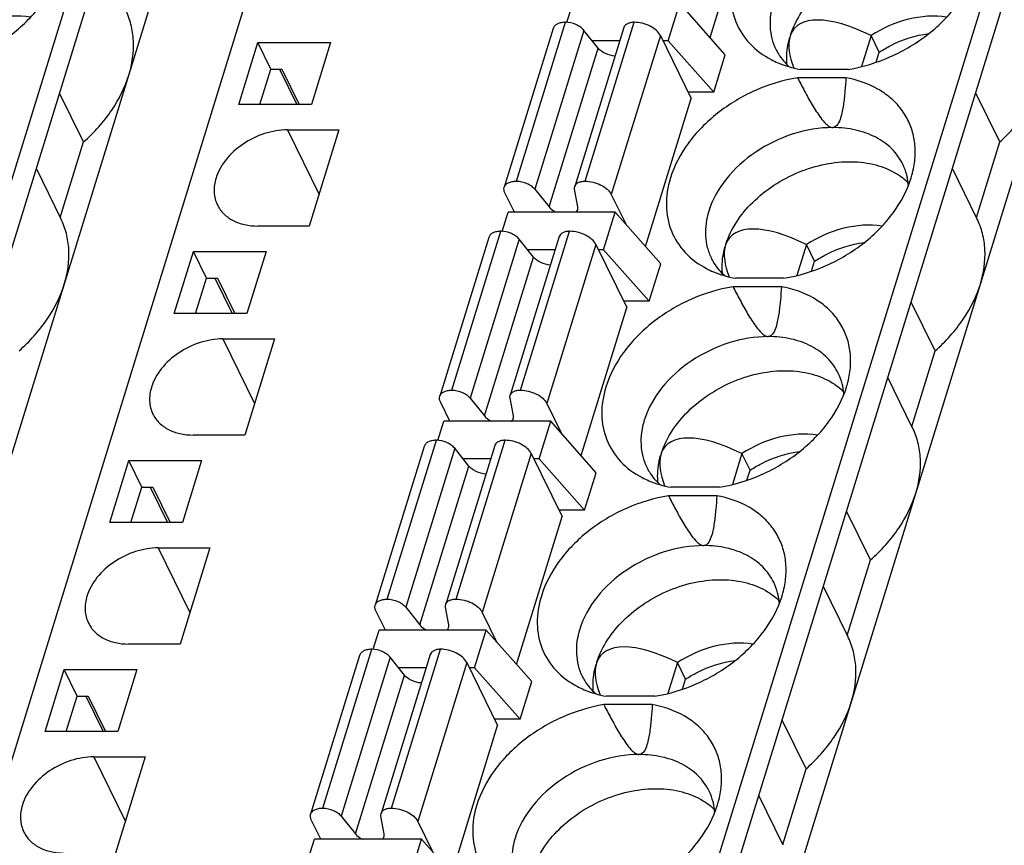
# Model space of a CAD drawing. Header units: millimetres. Extents: x 0 to 420, y 0 to 297.
# Tile 98 of 119: x 236 to 255, y 242 to 257. Entities that reach past the tile are written whole.
import ezdxf

# ---------------------------------------------------------------- set-up
doc = ezdxf.new("R2010")
doc.units = ezdxf.units.MM
doc.header["$LTSCALE"] = 23.1
doc.layers.get('0').update_dxf_attribs({"linetype": 'CONTINUOUS'})

msp = doc.modelspace()

# ---------------------------------------------------------------- linework, layer by layer
at = {"color": 7, "linetype": 'Continuous'}
for p, q in [((224.453, 217.033), (238.977, 264.032)), ((227.815, 217.033), (242.339, 264.032)), ((241.631, 217.033), (256.155, 264.032)), ((224.697, 216.535), (239.221, 263.535)), ((241.875, 216.535), (256.399, 263.535)), ((225.429, 215.044), (239.953, 262.043)), ((242.607, 215.044), (257.131, 262.043)), ((249.038, 256.873), (249.895, 259.646)), ((246.352, 257.158), (246.462, 257.515)), ((248.25, 256.81), (248.468, 257.515)), ((249.323, 256.551), (248.468, 257.515)), ((246.097, 257.044), (245.177, 254.068)), ((245.405, 254.182), (246.325, 257.159)), ((246.67, 257.008), (245.75, 254.032)), ((247.419, 257.061), (246.499, 254.084)), ((246.937, 256.674), (246.67, 257.008)), ((246.694, 254.182), (247.614, 257.159)), ((248.105, 256.91), (247.185, 253.933)), ((248.105, 256.91), (248.684, 255.729)), ((252.055, 256.909), (251.876, 256.329)), ((252.208, 256.598), (252.055, 256.909)), ((240.2, 255.619), (240.558, 256.779)), ((240.802, 256.281), (240.558, 256.779)), ((240.558, 256.779), (241.921, 256.779)), ((241.921, 256.779), (241.563, 255.619)), ((246.017, 253.698), (246.937, 256.674)), ((247.342, 256.81), (246.828, 256.81)), ((248.25, 256.81), (248.154, 256.81)), ((248.25, 256.81), (249.106, 255.847)), ((249.106, 255.847), (249.323, 256.551)), ((252.149, 256.409), (252.208, 256.598)), ((240.597, 255.619), (240.802, 256.281)), ((240.802, 256.281), (241.009, 256.281)), ((240.962, 256.281), (241.287, 255.619)), ((241.009, 256.281), (241.334, 255.619)), ((251.633, 256.277), (250.726, 256.277)), ((251.585, 256.121), (250.677, 256.121)), ((237.291, 254.917), (236.841, 255.833)), ((247.828, 252.957), (248.684, 255.729)), ((249.106, 255.847), (248.627, 255.847)), ((254.468, 254.917), (254.019, 255.833)), ((241.563, 255.619), (240.2, 255.619)), ((241.111, 255.142), (241.705, 253.932)), ((241.111, 255.142), (242.078, 255.142)), ((242.078, 255.142), (241.522, 253.34)), ((236.853, 253.502), (237.291, 254.917)), ((254.031, 253.502), (254.468, 254.917)), ((236.862, 253.485), (236.404, 254.419)), ((254.04, 253.485), (253.582, 254.419)), ((245.369, 253.598), (245.189, 253.965)), ((245.75, 254.032), (246.017, 253.698)), ((246.558, 253.698), (246.497, 254.032)), ((247.185, 253.933), (247.462, 253.368)), ((245.141, 253.241), (245.252, 253.598)), ((247.258, 253.598), (245.252, 253.598)), ((247.04, 252.893), (247.258, 253.598)), ((248.113, 252.635), (247.258, 253.598)), ((241.522, 253.34), (240.554, 253.34)), ((244.887, 253.128), (243.967, 250.151)), ((244.195, 250.265), (245.114, 253.242)), ((246.209, 253.144), (245.289, 250.168)), ((245.484, 250.265), (246.404, 253.242)), ((245.459, 253.092), (244.539, 250.115)), ((245.726, 252.758), (245.459, 253.092)), ((246.894, 252.993), (245.974, 250.017)), ((246.894, 252.993), (247.474, 251.812)), ((250.845, 252.992), (250.666, 252.412)), ((250.997, 252.681), (250.845, 252.992)), ((238.989, 251.703), (239.348, 252.862)), ((239.592, 252.365), (239.348, 252.862)), ((239.348, 252.862), (240.711, 252.862)), ((240.711, 252.862), (240.352, 251.703)), ((244.807, 249.781), (245.726, 252.758)), ((246.131, 252.893), (245.618, 252.893)), ((247.04, 252.893), (246.943, 252.893)), ((247.04, 252.893), (247.895, 251.93)), ((247.895, 251.93), (248.113, 252.635)), ((250.939, 252.492), (250.997, 252.681)), ((239.387, 251.703), (239.592, 252.365)), ((239.592, 252.365), (239.798, 252.365)), ((239.751, 252.365), (240.076, 251.703)), ((239.798, 252.365), (240.123, 251.703)), ((250.374, 252.204), (249.467, 252.204)), ((250.423, 252.361), (249.515, 252.361)), ((247.895, 251.93), (247.416, 251.93)), ((253.258, 251.001), (252.808, 251.917)), ((240.352, 251.703), (238.989, 251.703)), ((246.617, 249.04), (247.474, 251.812)), ((239.901, 251.225), (240.494, 250.016)), ((239.901, 251.225), (240.868, 251.225)), ((240.868, 251.225), (240.311, 249.423)), ((252.821, 249.586), (253.258, 251.001)), ((252.829, 249.568), (252.371, 250.502)), ((244.159, 249.682), (243.979, 250.048)), ((244.539, 250.115), (244.807, 249.781)), ((245.348, 249.781), (245.287, 250.115)), ((245.974, 250.017), (246.252, 249.452)), ((243.931, 249.324), (244.042, 249.682)), ((246.048, 249.682), (244.042, 249.682)), ((245.83, 248.977), (246.048, 249.682)), ((246.903, 248.718), (246.048, 249.682)), ((240.311, 249.423), (239.344, 249.423)), ((242.984, 246.349), (243.904, 249.325)), ((244.274, 246.349), (245.194, 249.325)), ((243.676, 249.211), (242.757, 246.235)), ((244.249, 249.175), (243.329, 246.198)), ((244.998, 249.228), (244.079, 246.251)), ((244.516, 248.841), (244.249, 249.175)), ((245.684, 249.077), (244.764, 246.1)), ((245.684, 249.077), (246.264, 247.896)), ((249.634, 249.075), (249.455, 248.496)), ((249.787, 248.764), (249.634, 249.075)), ((237.779, 247.786), (238.137, 248.945)), ((238.381, 248.448), (238.137, 248.945)), ((238.137, 248.945), (239.5, 248.945)), ((239.5, 248.945), (239.142, 247.786)), ((244.921, 248.977), (244.408, 248.977)), ((245.83, 248.977), (245.733, 248.977)), ((245.83, 248.977), (246.685, 248.013)), ((243.596, 245.864), (244.516, 248.841)), ((246.685, 248.013), (246.903, 248.718)), ((249.729, 248.576), (249.787, 248.764)), ((238.177, 247.786), (238.381, 248.448)), ((238.381, 248.448), (238.588, 248.448)), ((238.541, 248.448), (238.866, 247.786)), ((238.588, 248.448), (238.913, 247.786)), ((249.212, 248.444), (248.305, 248.444)), ((249.164, 248.287), (248.257, 248.287)), ((246.685, 248.013), (246.206, 248.013)), ((252.048, 247.084), (251.598, 248)), ((239.142, 247.786), (237.779, 247.786)), ((245.407, 245.123), (246.264, 247.896)), ((238.691, 247.308), (239.284, 246.099)), ((238.691, 247.308), (239.658, 247.308)), ((239.658, 247.308), (239.101, 245.507)), ((251.61, 245.669), (252.048, 247.084)), ((251.619, 245.652), (251.161, 246.585)), ((242.948, 245.765), (242.769, 246.131)), ((243.329, 246.198), (243.596, 245.864)), ((244.137, 245.864), (244.076, 246.198)), ((244.764, 246.1), (245.041, 245.535)), ((242.721, 245.408), (242.831, 245.765)), ((244.837, 245.765), (242.831, 245.765)), ((244.619, 245.06), (244.837, 245.765)), ((245.692, 244.802), (244.837, 245.765)), ((239.101, 245.507), (238.134, 245.507)), ((241.774, 242.432), (242.694, 245.409)), ((243.063, 242.432), (243.983, 245.409)), ((242.466, 245.295), (241.546, 242.318)), ((243.039, 245.259), (242.119, 242.282)), ((243.788, 245.311), (242.868, 242.334)), ((243.306, 244.924), (243.039, 245.259)), ((236.569, 243.869), (236.927, 245.029)), ((237.171, 244.531), (236.927, 245.029)), ((236.927, 245.029), (238.29, 245.029)), ((238.29, 245.029), (237.932, 243.869)), ((243.711, 245.06), (243.197, 245.06)), ((244.474, 245.16), (243.554, 242.184)), ((244.474, 245.16), (245.053, 243.979)), ((244.619, 245.06), (244.523, 245.06)), ((244.619, 245.06), (245.475, 244.097)), ((248.424, 245.159), (248.245, 244.579)), ((248.577, 244.848), (248.424, 245.159)), ((242.386, 241.948), (243.306, 244.924)), ((248.518, 244.659), (248.577, 244.848)), ((245.475, 244.097), (245.692, 244.802)), ((236.966, 243.869), (237.171, 244.531)), ((237.171, 244.531), (237.378, 244.531)), ((237.331, 244.531), (237.656, 243.869)), ((237.378, 244.531), (237.703, 243.869)), ((248.002, 244.527), (247.095, 244.527)), ((247.954, 244.371), (247.046, 244.371)), ((245.475, 244.097), (244.996, 244.097)), ((250.837, 243.167), (250.388, 244.083)), ((244.197, 241.207), (245.053, 243.979)), ((237.932, 243.869), (236.569, 243.869)), ((237.48, 243.392), (238.074, 242.182)), ((237.48, 243.392), (238.447, 243.392)), ((238.447, 243.392), (237.891, 241.59)), ((250.4, 241.752), (250.837, 243.167)), ((250.409, 241.735), (249.951, 242.669)), ((242.119, 242.282), (242.386, 241.948)), ((242.927, 241.948), (242.866, 242.282)), ((241.738, 241.848), (241.558, 242.215)), ((243.554, 242.184), (243.831, 241.619)), ((241.51, 241.491), (241.621, 241.848)), ((243.627, 241.848), (241.621, 241.848)), ((243.409, 241.143), (243.627, 241.848)), ((244.482, 240.885), (243.627, 241.848))]:
    msp.add_line(p, q, dxfattribs=at)
for centre, radius, start, end in [((251.703, 254.036), 1.055, 14.4218, 26.0918), ((251.676, 254.029), 1.083, 10.549, 14.4216), ((251.947, 253.333), 1.149, 45.5724, 48.95), ((251.632, 254.021), 1.127, 3.9533, 10.5247), ((250.492, 250.119), 1.055, 14.4218, 26.0918), ((250.466, 250.112), 1.083, 10.549, 14.4216), ((250.737, 249.416), 1.149, 45.5724, 48.95), ((250.422, 250.105), 1.127, 3.9533, 10.5247), ((249.282, 246.203), 1.055, 14.4218, 26.0918), ((249.527, 245.499), 1.149, 45.5724, 48.95), ((249.255, 246.196), 1.083, 10.549, 14.4216), ((249.212, 246.188), 1.127, 3.9533, 10.5247), ((248.072, 242.286), 1.055, 14.4218, 26.0918), ((248.316, 241.583), 1.149, 45.5724, 48.95), ((248.045, 242.279), 1.083, 10.549, 14.4216), ((248.001, 242.272), 1.127, 3.9533, 10.5247)]:
    msp.add_arc(centre, radius, start, end, dxfattribs=at)
for centre, major_axis, ratio, start_param, end_param in [((252.59, 255.372), (1.977, -1.667), 0.381713, 2.142598, 3.281402), ((252.59, 255.372), (1.977, -1.667), 0.381713, 3.322542, 3.7527), ((253.436, 254.744), (2.763, -2.401), 0.416643, 3.310174, 3.336728), ((251.38, 251.455), (1.977, -1.667), 0.381713, 2.142598, 3.281402), ((251.38, 251.455), (1.977, -1.667), 0.381713, 3.322542, 3.7527), ((252.225, 250.827), (2.763, -2.401), 0.416643, 3.310174, 3.336728), ((250.169, 247.538), (1.977, -1.667), 0.381713, 2.142598, 3.281402), ((251.015, 246.91), (2.763, -2.401), 0.416643, 3.310174, 3.336728), ((250.169, 247.538), (1.977, -1.667), 0.381713, 3.322542, 3.7527), ((248.959, 243.622), (1.977, -1.667), 0.381713, 2.142598, 3.281402), ((248.959, 243.622), (1.977, -1.667), 0.381713, 3.322542, 3.7527), ((249.805, 242.994), (2.763, -2.401), 0.416643, 3.310174, 3.336728)]:
    msp.add_ellipse(centre, major_axis=major_axis, ratio=ratio, start_param=start_param, end_param=end_param, dxfattribs=at)
for points, knots in [([(233.366, 256.917), (233.461, 257.212), (233.748, 257.628), (234.261, 258.037), (234.722, 258.281), (235.215, 258.432), (235.708, 258.481), (236.17, 258.424), (236.448, 258.311), (236.569, 258.237)], [0, 0, 0, 0, 0.240596, 0.373148, 0.508575, 0.642474, 0.770713, 0.890254, 1, 1, 1, 1]), ([(250.543, 256.917), (250.639, 257.212), (250.926, 257.628), (251.439, 258.037), (251.9, 258.281), (252.393, 258.432), (252.886, 258.481), (253.348, 258.424), (253.626, 258.311), (253.747, 258.237)], [0, 0, 0, 0, 0.240596, 0.373148, 0.508575, 0.642474, 0.770713, 0.890254, 1, 1, 1, 1]), ([(234.455, 256.277), (234.726, 256.322), (235.128, 256.445), (235.619, 256.701), (236.066, 257.009), (236.525, 257.471), (236.768, 257.927), (236.839, 258.157)], [0, 0, 0, 0, 0.259675, 0.391493, 0.522068, 0.772091, 1, 1, 1, 1]), ([(249.504, 258.157), (249.453, 257.992), (249.397, 257.654), (249.492, 257.157), (249.763, 256.735), (250.034, 256.537), (250.183, 256.46)], [0, 0, 0, 0, 0.261427, 0.5057, 0.746805, 1, 1, 1, 1]), ([(251.633, 256.277), (251.904, 256.322), (252.306, 256.445), (252.796, 256.701), (253.244, 257.009), (253.703, 257.471), (253.946, 257.927), (254.017, 258.157)], [0, 0, 0, 0, 0.259675, 0.391493, 0.522068, 0.772091, 1, 1, 1, 1]), ([(238.138, 256.168), (238.202, 256.375), (238.25, 256.701), (238.187, 257.118), (238.117, 257.311), (238.072, 257.401)], [0, 0, 0, 0, 0.516103, 0.760451, 1, 1, 1, 1]), ([(250.223, 257.536), (250.177, 257.388), (250.143, 257.155), (250.188, 256.857), (250.238, 256.719), (250.27, 256.655)], [0, 0, 0, 0, 0.516147, 0.760439, 1, 1, 1, 1]), ([(236.295, 257.256), (236.058, 257.292), (235.551, 257.253), (235.09, 257.049), (234.877, 256.909)], [0, 0, 0, 0, 0.483949, 1, 1, 1, 1]), ([(253.473, 257.256), (253.236, 257.292), (252.729, 257.253), (252.268, 257.049), (252.055, 256.909)], [0, 0, 0, 0, 0.483949, 1, 1, 1, 1]), ([(246.325, 257.159), (246.297, 257.159), (246.246, 257.154), (246.176, 257.133), (246.123, 257.096), (246.102, 257.062), (246.097, 257.044)], [0, 0, 0, 0, 0.303555, 0.570115, 0.797821, 1, 1, 1, 1]), ([(246.67, 257.008), (246.652, 257.031), (246.605, 257.073), (246.492, 257.136), (246.392, 257.159), (246.325, 257.159)], [0, 0, 0, 0, 0.225099, 0.479584, 1, 1, 1, 1]), ([(247.614, 257.159), (247.591, 257.159), (247.547, 257.155), (247.487, 257.136), (247.442, 257.105), (247.424, 257.076), (247.419, 257.061)], [0, 0, 0, 0, 0.303613, 0.569934, 0.797679, 1, 1, 1, 1]), ([(248.105, 256.91), (248.087, 256.946), (248.028, 257.016), (247.91, 257.093), (247.767, 257.145), (247.665, 257.159), (247.614, 257.159)], [0, 0, 0, 0, 0.211485, 0.463357, 0.735258, 1, 1, 1, 1]), ([(250.482, 256.363), (250.477, 256.404), (250.467, 256.577), (250.494, 256.75), (250.531, 256.876)], [0, 0, 0, 0, 0.241874, 1, 1, 1, 1]), ([(252.208, 256.598), (252.278, 256.644), (252.566, 256.811), (252.891, 256.916), (253.137, 256.947)], [0, 0, 0, 0, 0.25289, 1, 1, 1, 1]), ([(247.254, 256.527), (247.192, 256.53), (247.075, 256.561), (246.972, 256.63), (246.937, 256.674)], [0, 0, 0, 0, 0.525011, 1, 1, 1, 1]), ([(250.27, 256.655), (250.285, 256.624), (250.352, 256.503), (250.443, 256.396), (250.52, 256.327)], [0, 0, 0, 0, 0.247776, 1, 1, 1, 1]), ([(250.183, 256.46), (250.224, 256.438), (250.397, 256.357), (250.583, 256.304), (250.726, 256.277)], [0, 0, 0, 0, 0.241734, 1, 1, 1, 1]), ([(237.291, 254.917), (237.489, 255.093), (237.833, 255.475), (238.066, 255.936), (238.138, 256.168)], [0, 0, 0, 0, 0.521496, 1, 1, 1, 1]), ([(250.677, 256.121), (250.406, 256.076), (250.005, 255.953), (249.514, 255.697), (249.067, 255.389), (248.608, 254.927), (248.365, 254.471), (248.293, 254.241)], [0, 0, 0, 0, 0.259675, 0.391493, 0.522068, 0.772091, 1, 1, 1, 1]), ([(250.677, 256.121), (250.721, 256.035), (250.787, 255.908), (250.879, 255.739), (250.951, 255.613), (251.028, 255.489), (251.111, 255.367), (251.19, 255.271), (251.266, 255.206), (251.315, 255.186), (251.339, 255.186)], [0, 0, 0, 0, 0.245909, 0.3694, 0.493417, 0.618192, 0.744145, 0.872066, 0.937076, 1, 1, 1, 1]), ([(251.585, 256.121), (251.579, 256.036), (251.57, 255.909), (251.553, 255.739), (251.537, 255.615), (251.515, 255.488), (251.482, 255.342), (251.417, 255.186), (251.339, 255.186)], [0, 0, 0, 0, 0.257128, 0.385118, 0.512545, 0.639172, 0.764581, 1, 1, 1, 1]), ([(252.858, 254.451), (252.876, 254.549), (252.893, 254.744), (252.861, 255.031), (252.77, 255.3), (252.624, 255.541), (252.426, 255.75), (252.092, 255.981), (251.792, 256.082), (251.585, 256.121)], [0, 0, 0, 0, 0.126499, 0.247932, 0.366525, 0.484873, 0.605574, 0.730868, 1, 1, 1, 1]), ([(254.468, 254.917), (254.666, 255.093), (255.01, 255.475), (255.244, 255.936), (255.315, 256.168)], [0, 0, 0, 0, 0.521496, 1, 1, 1, 1]), ([(251.339, 255.186), (251.089, 255.186), (250.576, 255.098), (249.882, 254.762), (249.324, 254.263), (249.08, 253.836), (249.013, 253.619)], [0, 0, 0, 0, 0.253196, 0.516158, 0.770102, 1, 1, 1, 1]), ([(252.65, 254.5), (252.599, 254.606), (252.454, 254.805), (252.144, 255.024), (251.762, 255.158), (251.483, 255.186), (251.339, 255.186)], [0, 0, 0, 0, 0.226856, 0.465051, 0.722044, 1, 1, 1, 1]), ([(241.111, 255.142), (240.967, 255.142), (240.672, 255.091), (240.274, 254.898), (239.952, 254.611), (239.812, 254.366), (239.774, 254.241)], [0, 0, 0, 0, 0.253211, 0.516158, 0.770088, 1, 1, 1, 1]), ([(249.333, 253.001), (249.429, 253.296), (249.715, 253.711), (250.229, 254.121), (250.69, 254.364), (251.183, 254.515), (251.676, 254.564), (252.137, 254.507), (252.416, 254.394), (252.536, 254.32)], [0, 0, 0, 0, 0.240596, 0.373148, 0.508575, 0.642474, 0.770713, 0.890254, 1, 1, 1, 1]), ([(252.807, 254.241), (252.812, 254.258), (252.832, 254.328), (252.849, 254.398), (252.858, 254.451)], [0, 0, 0, 0, 0.253199, 1, 1, 1, 1]), ([(239.774, 254.241), (239.747, 254.156), (239.721, 253.981), (239.764, 253.809), (239.8, 253.734)], [0, 0, 0, 0, 0.51744, 1, 1, 1, 1]), ([(248.293, 254.241), (248.242, 254.075), (248.187, 253.738), (248.281, 253.24), (248.553, 252.818), (248.824, 252.621), (248.973, 252.543)], [0, 0, 0, 0, 0.261427, 0.5057, 0.746805, 1, 1, 1, 1]), ([(250.423, 252.361), (250.694, 252.406), (251.095, 252.529), (251.586, 252.784), (252.033, 253.092), (252.492, 253.555), (252.735, 254.01), (252.807, 254.241)], [0, 0, 0, 0, 0.259675, 0.391493, 0.522068, 0.772091, 1, 1, 1, 1]), ([(252.536, 254.32), (252.551, 254.311), (252.609, 254.274), (252.664, 254.233), (252.702, 254.199)], [0, 0, 0, 0, 0.253647, 1, 1, 1, 1]), ([(245.189, 253.965), (245.181, 253.981), (245.17, 254.015), (245.172, 254.052), (245.177, 254.068)], [0, 0, 0, 0, 0.525206, 1, 1, 1, 1]), ([(245.177, 254.068), (245.183, 254.085), (245.204, 254.12), (245.256, 254.156), (245.326, 254.178), (245.377, 254.182), (245.405, 254.182)], [0, 0, 0, 0, 0.202179, 0.429885, 0.696445, 1, 1, 1, 1]), ([(245.405, 254.182), (245.472, 254.182), (245.573, 254.159), (245.685, 254.097), (245.732, 254.055), (245.75, 254.032)], [0, 0, 0, 0, 0.520416, 0.774901, 1, 1, 1, 1]), ([(246.497, 254.032), (246.496, 254.036), (246.494, 254.054), (246.495, 254.072), (246.499, 254.084)], [0, 0, 0, 0, 0.259402, 1, 1, 1, 1]), ([(246.499, 254.084), (246.504, 254.099), (246.522, 254.129), (246.567, 254.16), (246.627, 254.178), (246.671, 254.182), (246.694, 254.182)], [0, 0, 0, 0, 0.202321, 0.430066, 0.696387, 1, 1, 1, 1]), ([(246.694, 254.182), (246.745, 254.182), (246.847, 254.168), (246.99, 254.116), (247.108, 254.039), (247.167, 253.97), (247.185, 253.933)], [0, 0, 0, 0, 0.264742, 0.536643, 0.788515, 1, 1, 1, 1]), ([(239.8, 253.734), (239.83, 253.674), (239.913, 253.559), (240.092, 253.433), (240.311, 253.356), (240.472, 253.34), (240.554, 253.34)], [0, 0, 0, 0, 0.226861, 0.465031, 0.722064, 1, 1, 1, 1]), ([(246.017, 253.698), (246.025, 253.688), (246.063, 253.647), (246.111, 253.617), (246.15, 253.598)], [0, 0, 0, 0, 0.22734, 1, 1, 1, 1]), ([(246.555, 253.647), (246.559, 253.659), (246.561, 253.676), (246.559, 253.693), (246.558, 253.698)], [0, 0, 0, 0, 0.741203, 1, 1, 1, 1]), ([(246.523, 253.598), (246.527, 253.602), (246.541, 253.615), (246.551, 253.633), (246.555, 253.647)], [0, 0, 0, 0, 0.262212, 1, 1, 1, 1]), ([(249.013, 253.619), (248.967, 253.471), (248.933, 253.239), (248.977, 252.94), (249.028, 252.803), (249.06, 252.738)], [0, 0, 0, 0, 0.516147, 0.760439, 1, 1, 1, 1]), ([(236.927, 252.252), (236.991, 252.459), (237.039, 252.784), (236.977, 253.202), (236.906, 253.394), (236.862, 253.485)], [0, 0, 0, 0, 0.516103, 0.760451, 1, 1, 1, 1]), ([(252.262, 253.34), (252.026, 253.375), (251.519, 253.336), (251.058, 253.132), (250.845, 252.992)], [0, 0, 0, 0, 0.483949, 1, 1, 1, 1]), ([(254.105, 252.252), (254.169, 252.459), (254.217, 252.784), (254.155, 253.202), (254.084, 253.394), (254.04, 253.485)], [0, 0, 0, 0, 0.516103, 0.760451, 1, 1, 1, 1]), ([(245.114, 253.242), (245.087, 253.242), (245.035, 253.238), (244.966, 253.216), (244.913, 253.18), (244.892, 253.145), (244.887, 253.128)], [0, 0, 0, 0, 0.303555, 0.570115, 0.797821, 1, 1, 1, 1]), ([(245.459, 253.092), (245.441, 253.115), (245.395, 253.157), (245.282, 253.219), (245.181, 253.242), (245.114, 253.242)], [0, 0, 0, 0, 0.225099, 0.479584, 1, 1, 1, 1]), ([(246.404, 253.242), (246.38, 253.242), (246.336, 253.238), (246.277, 253.22), (246.232, 253.189), (246.213, 253.159), (246.209, 253.144)], [0, 0, 0, 0, 0.303613, 0.569934, 0.797679, 1, 1, 1, 1]), ([(246.894, 252.993), (246.877, 253.03), (246.818, 253.099), (246.699, 253.176), (246.557, 253.228), (246.454, 253.242), (246.404, 253.242)], [0, 0, 0, 0, 0.211485, 0.463357, 0.735258, 1, 1, 1, 1]), ([(249.272, 252.446), (249.267, 252.488), (249.256, 252.66), (249.283, 252.834), (249.32, 252.959)], [0, 0, 0, 0, 0.241874, 1, 1, 1, 1]), ([(250.997, 252.681), (251.068, 252.727), (251.355, 252.894), (251.68, 252.999), (251.927, 253.031)], [0, 0, 0, 0, 0.25289, 1, 1, 1, 1]), ([(246.044, 252.61), (245.982, 252.614), (245.864, 252.644), (245.762, 252.713), (245.726, 252.758)], [0, 0, 0, 0, 0.525011, 1, 1, 1, 1]), ([(249.06, 252.738), (249.075, 252.707), (249.141, 252.586), (249.233, 252.479), (249.31, 252.41)], [0, 0, 0, 0, 0.247776, 1, 1, 1, 1]), ([(248.973, 252.543), (249.014, 252.522), (249.187, 252.44), (249.373, 252.387), (249.515, 252.361)], [0, 0, 0, 0, 0.241734, 1, 1, 1, 1]), ([(236.08, 251.001), (236.278, 251.177), (236.622, 251.558), (236.856, 252.019), (236.927, 252.252)], [0, 0, 0, 0, 0.521496, 1, 1, 1, 1]), ([(249.467, 252.204), (249.196, 252.159), (248.794, 252.036), (248.304, 251.781), (247.856, 251.472), (247.397, 251.01), (247.154, 250.554), (247.083, 250.324)], [0, 0, 0, 0, 0.259675, 0.391493, 0.522068, 0.772091, 1, 1, 1, 1]), ([(249.467, 252.204), (249.51, 252.119), (249.577, 251.991), (249.669, 251.822), (249.741, 251.697), (249.817, 251.572), (249.9, 251.451), (249.98, 251.354), (250.056, 251.29), (250.104, 251.269), (250.129, 251.269)], [0, 0, 0, 0, 0.245909, 0.3694, 0.493417, 0.618192, 0.744145, 0.872066, 0.937076, 1, 1, 1, 1]), ([(250.374, 252.204), (250.369, 252.119), (250.36, 251.992), (250.342, 251.823), (250.327, 251.698), (250.305, 251.572), (250.271, 251.425), (250.207, 251.269), (250.129, 251.269)], [0, 0, 0, 0, 0.257128, 0.385118, 0.512545, 0.639172, 0.764581, 1, 1, 1, 1]), ([(251.648, 250.535), (251.665, 250.632), (251.683, 250.827), (251.651, 251.115), (251.56, 251.383), (251.414, 251.625), (251.215, 251.833), (250.882, 252.065), (250.582, 252.166), (250.374, 252.204)], [0, 0, 0, 0, 0.126499, 0.247932, 0.366525, 0.484873, 0.605574, 0.730868, 1, 1, 1, 1]), ([(253.258, 251.001), (253.456, 251.177), (253.8, 251.558), (254.033, 252.019), (254.105, 252.252)], [0, 0, 0, 0, 0.521496, 1, 1, 1, 1]), ([(239.901, 251.225), (239.757, 251.225), (239.462, 251.174), (239.063, 250.981), (238.742, 250.695), (238.602, 250.449), (238.563, 250.324)], [0, 0, 0, 0, 0.253211, 0.516158, 0.770088, 1, 1, 1, 1]), ([(250.129, 251.269), (249.878, 251.269), (249.366, 251.181), (248.672, 250.845), (248.114, 250.347), (247.87, 249.92), (247.803, 249.702)], [0, 0, 0, 0, 0.253196, 0.516158, 0.770102, 1, 1, 1, 1]), ([(251.44, 250.584), (251.388, 250.689), (251.244, 250.888), (250.934, 251.108), (250.551, 251.242), (250.273, 251.269), (250.129, 251.269)], [0, 0, 0, 0, 0.226856, 0.465051, 0.722044, 1, 1, 1, 1]), ([(248.123, 249.084), (248.219, 249.379), (248.505, 249.795), (249.018, 250.204), (249.48, 250.448), (249.972, 250.599), (250.466, 250.648), (250.927, 250.591), (251.205, 250.478), (251.326, 250.404)], [0, 0, 0, 0, 0.240596, 0.373148, 0.508575, 0.642474, 0.770713, 0.890254, 1, 1, 1, 1]), ([(251.326, 250.404), (251.341, 250.395), (251.399, 250.358), (251.453, 250.316), (251.492, 250.283)], [0, 0, 0, 0, 0.253647, 1, 1, 1, 1]), ([(251.596, 250.324), (251.602, 250.342), (251.622, 250.411), (251.638, 250.482), (251.648, 250.535)], [0, 0, 0, 0, 0.253199, 1, 1, 1, 1]), ([(238.563, 250.324), (238.537, 250.239), (238.511, 250.065), (238.553, 249.892), (238.59, 249.818)], [0, 0, 0, 0, 0.51744, 1, 1, 1, 1]), ([(243.967, 250.151), (243.972, 250.169), (243.993, 250.203), (244.046, 250.239), (244.116, 250.261), (244.167, 250.265), (244.195, 250.265)], [0, 0, 0, 0, 0.202179, 0.429885, 0.696445, 1, 1, 1, 1]), ([(244.195, 250.265), (244.261, 250.265), (244.362, 250.242), (244.475, 250.18), (244.522, 250.138), (244.539, 250.115)], [0, 0, 0, 0, 0.520416, 0.774901, 1, 1, 1, 1]), ([(245.289, 250.168), (245.294, 250.183), (245.312, 250.212), (245.357, 250.243), (245.416, 250.262), (245.461, 250.265), (245.484, 250.265)], [0, 0, 0, 0, 0.202321, 0.430066, 0.696387, 1, 1, 1, 1]), ([(245.484, 250.265), (245.535, 250.265), (245.637, 250.252), (245.779, 250.199), (245.898, 250.122), (245.957, 250.053), (245.974, 250.017)], [0, 0, 0, 0, 0.264742, 0.536643, 0.788515, 1, 1, 1, 1]), ([(247.083, 250.324), (247.032, 250.158), (246.977, 249.821), (247.071, 249.323), (247.342, 248.902), (247.613, 248.704), (247.762, 248.627)], [0, 0, 0, 0, 0.261427, 0.5057, 0.746805, 1, 1, 1, 1]), ([(249.212, 248.444), (249.483, 248.489), (249.885, 248.612), (250.376, 248.868), (250.823, 249.176), (251.282, 249.638), (251.525, 250.094), (251.596, 250.324)], [0, 0, 0, 0, 0.259675, 0.391493, 0.522068, 0.772091, 1, 1, 1, 1]), ([(243.979, 250.048), (243.971, 250.065), (243.959, 250.099), (243.962, 250.135), (243.967, 250.151)], [0, 0, 0, 0, 0.525206, 1, 1, 1, 1]), ([(245.287, 250.115), (245.286, 250.12), (245.283, 250.137), (245.285, 250.155), (245.289, 250.168)], [0, 0, 0, 0, 0.259402, 1, 1, 1, 1]), ([(238.59, 249.818), (238.62, 249.757), (238.703, 249.642), (238.881, 249.516), (239.101, 249.439), (239.261, 249.423), (239.344, 249.423)], [0, 0, 0, 0, 0.226861, 0.465031, 0.722064, 1, 1, 1, 1]), ([(244.807, 249.781), (244.814, 249.771), (244.852, 249.73), (244.9, 249.7), (244.939, 249.681)], [0, 0, 0, 0, 0.22734, 1, 1, 1, 1]), ([(245.312, 249.681), (245.316, 249.685), (245.33, 249.699), (245.341, 249.716), (245.345, 249.73)], [0, 0, 0, 0, 0.262212, 1, 1, 1, 1]), ([(245.345, 249.73), (245.349, 249.742), (245.35, 249.76), (245.348, 249.777), (245.348, 249.781)], [0, 0, 0, 0, 0.741203, 1, 1, 1, 1]), ([(247.803, 249.702), (247.757, 249.554), (247.723, 249.322), (247.767, 249.024), (247.818, 248.886), (247.849, 248.821)], [0, 0, 0, 0, 0.516147, 0.760439, 1, 1, 1, 1]), ([(251.052, 249.423), (250.815, 249.458), (250.308, 249.42), (249.848, 249.216), (249.634, 249.075)], [0, 0, 0, 0, 0.483949, 1, 1, 1, 1]), ([(252.895, 248.335), (252.959, 248.542), (253.007, 248.867), (252.945, 249.285), (252.874, 249.478), (252.83, 249.568)], [0, 0, 0, 0, 0.516103, 0.760451, 1, 1, 1, 1]), ([(243.904, 249.325), (243.877, 249.325), (243.825, 249.321), (243.756, 249.299), (243.703, 249.263), (243.682, 249.229), (243.676, 249.211)], [0, 0, 0, 0, 0.303555, 0.570115, 0.797821, 1, 1, 1, 1]), ([(244.249, 249.175), (244.231, 249.198), (244.185, 249.24), (244.072, 249.302), (243.971, 249.325), (243.904, 249.325)], [0, 0, 0, 0, 0.225099, 0.479584, 1, 1, 1, 1]), ([(245.194, 249.325), (245.17, 249.325), (245.126, 249.322), (245.067, 249.303), (245.021, 249.272), (245.003, 249.243), (244.999, 249.228)], [0, 0, 0, 0, 0.303613, 0.569934, 0.797679, 1, 1, 1, 1]), ([(245.684, 249.077), (245.666, 249.113), (245.607, 249.182), (245.489, 249.259), (245.347, 249.312), (245.244, 249.325), (245.194, 249.325)], [0, 0, 0, 0, 0.211485, 0.463357, 0.735258, 1, 1, 1, 1]), ([(249.787, 248.764), (249.857, 248.811), (250.145, 248.978), (250.47, 249.082), (250.716, 249.114)], [0, 0, 0, 0, 0.25289, 1, 1, 1, 1]), ([(248.061, 248.53), (248.057, 248.571), (248.046, 248.743), (248.073, 248.917), (248.11, 249.043)], [0, 0, 0, 0, 0.241874, 1, 1, 1, 1]), ([(244.834, 248.693), (244.771, 248.697), (244.654, 248.728), (244.551, 248.797), (244.516, 248.841)], [0, 0, 0, 0, 0.525011, 1, 1, 1, 1]), ([(247.849, 248.821), (247.864, 248.791), (247.931, 248.67), (248.022, 248.563), (248.1, 248.493)], [0, 0, 0, 0, 0.247776, 1, 1, 1, 1]), ([(247.762, 248.627), (247.803, 248.605), (247.977, 248.524), (248.162, 248.47), (248.305, 248.444)], [0, 0, 0, 0, 0.241734, 1, 1, 1, 1]), ([(252.048, 247.084), (252.246, 247.26), (252.59, 247.641), (252.823, 248.103), (252.895, 248.335)], [0, 0, 0, 0, 0.521496, 1, 1, 1, 1]), ([(248.257, 248.287), (247.986, 248.243), (247.584, 248.119), (247.093, 247.864), (246.646, 247.556), (246.187, 247.093), (245.944, 246.638), (245.873, 246.407)], [0, 0, 0, 0, 0.259675, 0.391493, 0.522068, 0.772091, 1, 1, 1, 1]), ([(248.257, 248.287), (248.3, 248.202), (248.366, 248.074), (248.458, 247.906), (248.531, 247.78), (248.607, 247.656), (248.69, 247.534), (248.77, 247.437), (248.845, 247.373), (248.894, 247.352), (248.919, 247.352)], [0, 0, 0, 0, 0.245909, 0.3694, 0.493417, 0.618192, 0.744145, 0.872066, 0.937076, 1, 1, 1, 1]), ([(249.164, 248.287), (249.159, 248.202), (249.149, 248.075), (249.132, 247.906), (249.116, 247.781), (249.095, 247.655), (249.061, 247.508), (248.996, 247.352), (248.919, 247.352)], [0, 0, 0, 0, 0.257128, 0.385118, 0.512545, 0.639172, 0.764581, 1, 1, 1, 1]), ([(250.437, 246.618), (250.455, 246.716), (250.472, 246.911), (250.44, 247.198), (250.35, 247.466), (250.203, 247.708), (250.005, 247.916), (249.672, 248.148), (249.371, 248.249), (249.164, 248.287)], [0, 0, 0, 0, 0.126499, 0.247932, 0.366525, 0.484873, 0.605574, 0.730868, 1, 1, 1, 1]), ([(238.691, 247.308), (238.546, 247.308), (238.252, 247.258), (237.853, 247.064), (237.532, 246.778), (237.392, 246.532), (237.353, 246.407)], [0, 0, 0, 0, 0.253211, 0.516158, 0.770088, 1, 1, 1, 1]), ([(248.919, 247.352), (248.668, 247.352), (248.156, 247.265), (247.462, 246.928), (246.903, 246.43), (246.659, 246.003), (246.592, 245.786)], [0, 0, 0, 0, 0.253196, 0.516158, 0.770102, 1, 1, 1, 1]), ([(250.23, 246.667), (250.178, 246.772), (250.033, 246.972), (249.723, 247.191), (249.341, 247.325), (249.063, 247.352), (248.919, 247.352)], [0, 0, 0, 0, 0.226856, 0.465051, 0.722044, 1, 1, 1, 1]), ([(246.912, 245.168), (247.008, 245.463), (247.295, 245.878), (247.808, 246.287), (248.269, 246.531), (248.762, 246.682), (249.255, 246.731), (249.717, 246.674), (249.995, 246.561), (250.116, 246.487)], [0, 0, 0, 0, 0.240596, 0.373148, 0.508575, 0.642474, 0.770713, 0.890254, 1, 1, 1, 1]), ([(250.116, 246.487), (250.131, 246.478), (250.188, 246.441), (250.243, 246.4), (250.282, 246.366)], [0, 0, 0, 0, 0.253647, 1, 1, 1, 1]), ([(250.386, 246.407), (250.391, 246.425), (250.412, 246.494), (250.428, 246.565), (250.437, 246.618)], [0, 0, 0, 0, 0.253199, 1, 1, 1, 1]), ([(237.353, 246.407), (237.327, 246.322), (237.3, 246.148), (237.343, 245.976), (237.38, 245.901)], [0, 0, 0, 0, 0.51744, 1, 1, 1, 1]), ([(242.757, 246.234), (242.762, 246.252), (242.783, 246.286), (242.836, 246.323), (242.905, 246.344), (242.957, 246.349), (242.984, 246.349)], [0, 0, 0, 0, 0.202179, 0.429885, 0.696445, 1, 1, 1, 1]), ([(242.984, 246.349), (243.051, 246.349), (243.152, 246.326), (243.265, 246.263), (243.311, 246.221), (243.329, 246.198)], [0, 0, 0, 0, 0.520416, 0.774901, 1, 1, 1, 1]), ([(244.079, 246.251), (244.083, 246.266), (244.101, 246.295), (244.147, 246.326), (244.206, 246.345), (244.25, 246.349), (244.274, 246.349)], [0, 0, 0, 0, 0.202321, 0.430066, 0.696387, 1, 1, 1, 1]), ([(244.274, 246.349), (244.324, 246.349), (244.427, 246.335), (244.569, 246.283), (244.688, 246.206), (244.746, 246.136), (244.764, 246.1)], [0, 0, 0, 0, 0.264742, 0.536643, 0.788515, 1, 1, 1, 1]), ([(245.873, 246.407), (245.822, 246.242), (245.766, 245.904), (245.861, 245.407), (246.132, 244.985), (246.403, 244.787), (246.552, 244.71)], [0, 0, 0, 0, 0.261427, 0.5057, 0.746805, 1, 1, 1, 1]), ([(248.002, 244.527), (248.273, 244.572), (248.675, 244.696), (249.165, 244.951), (249.613, 245.259), (250.072, 245.721), (250.315, 246.177), (250.386, 246.407)], [0, 0, 0, 0, 0.259675, 0.391493, 0.522068, 0.772091, 1, 1, 1, 1]), ([(242.769, 246.131), (242.76, 246.148), (242.749, 246.182), (242.752, 246.218), (242.757, 246.234)], [0, 0, 0, 0, 0.525206, 1, 1, 1, 1]), ([(244.076, 246.198), (244.076, 246.203), (244.073, 246.22), (244.075, 246.239), (244.079, 246.251)], [0, 0, 0, 0, 0.259402, 1, 1, 1, 1]), ([(237.38, 245.901), (237.409, 245.84), (237.493, 245.726), (237.671, 245.599), (237.891, 245.522), (238.051, 245.507), (238.134, 245.507)], [0, 0, 0, 0, 0.226861, 0.465031, 0.722064, 1, 1, 1, 1]), ([(243.596, 245.864), (243.604, 245.854), (243.642, 245.814), (243.69, 245.783), (243.729, 245.765)], [0, 0, 0, 0, 0.22734, 1, 1, 1, 1]), ([(244.102, 245.765), (244.106, 245.768), (244.12, 245.782), (244.13, 245.8), (244.135, 245.814)], [0, 0, 0, 0, 0.262212, 1, 1, 1, 1]), ([(244.135, 245.814), (244.138, 245.826), (244.14, 245.843), (244.138, 245.86), (244.137, 245.864)], [0, 0, 0, 0, 0.741203, 1, 1, 1, 1]), ([(246.592, 245.786), (246.546, 245.638), (246.512, 245.405), (246.557, 245.107), (246.607, 244.969), (246.639, 244.905)], [0, 0, 0, 0, 0.516147, 0.760439, 1, 1, 1, 1]), ([(251.684, 244.418), (251.748, 244.626), (251.797, 244.951), (251.734, 245.369), (251.664, 245.561), (251.619, 245.652)], [0, 0, 0, 0, 0.516103, 0.760451, 1, 1, 1, 1]), ([(242.694, 245.409), (242.666, 245.409), (242.615, 245.404), (242.545, 245.383), (242.492, 245.346), (242.471, 245.312), (242.466, 245.294)], [0, 0, 0, 0, 0.303555, 0.570115, 0.797821, 1, 1, 1, 1]), ([(243.039, 245.259), (243.021, 245.281), (242.974, 245.323), (242.861, 245.386), (242.761, 245.409), (242.694, 245.409)], [0, 0, 0, 0, 0.225099, 0.479584, 1, 1, 1, 1]), ([(243.983, 245.409), (243.96, 245.409), (243.916, 245.405), (243.856, 245.386), (243.811, 245.355), (243.793, 245.326), (243.788, 245.311)], [0, 0, 0, 0, 0.303613, 0.569934, 0.797679, 1, 1, 1, 1]), ([(244.474, 245.16), (244.456, 245.196), (244.397, 245.266), (244.279, 245.343), (244.136, 245.395), (244.034, 245.409), (243.983, 245.409)], [0, 0, 0, 0, 0.211485, 0.463357, 0.735258, 1, 1, 1, 1]), ([(249.842, 245.507), (249.605, 245.542), (249.098, 245.503), (248.637, 245.299), (248.424, 245.159)], [0, 0, 0, 0, 0.483949, 1, 1, 1, 1]), ([(248.577, 244.848), (248.647, 244.894), (248.935, 245.061), (249.26, 245.166), (249.506, 245.198)], [0, 0, 0, 0, 0.25289, 1, 1, 1, 1]), ([(246.851, 244.613), (246.846, 244.654), (246.836, 244.827), (246.863, 245.001), (246.9, 245.126)], [0, 0, 0, 0, 0.241874, 1, 1, 1, 1]), ([(243.623, 244.777), (243.561, 244.781), (243.444, 244.811), (243.341, 244.88), (243.306, 244.924)], [0, 0, 0, 0, 0.525011, 1, 1, 1, 1]), ([(246.639, 244.905), (246.654, 244.874), (246.721, 244.753), (246.812, 244.646), (246.889, 244.577)], [0, 0, 0, 0, 0.247776, 1, 1, 1, 1]), ([(246.552, 244.71), (246.593, 244.689), (246.766, 244.607), (246.952, 244.554), (247.095, 244.527)], [0, 0, 0, 0, 0.241734, 1, 1, 1, 1]), ([(247.046, 244.371), (246.775, 244.326), (246.374, 244.203), (245.883, 243.947), (245.436, 243.639), (244.977, 243.177), (244.734, 242.721), (244.662, 242.491)], [0, 0, 0, 0, 0.259675, 0.391493, 0.522068, 0.772091, 1, 1, 1, 1]), ([(247.046, 244.371), (247.09, 244.285), (247.156, 244.158), (247.248, 243.989), (247.32, 243.863), (247.397, 243.739), (247.48, 243.617), (247.559, 243.521), (247.635, 243.456), (247.684, 243.436), (247.708, 243.436)], [0, 0, 0, 0, 0.245909, 0.3694, 0.493417, 0.618192, 0.744145, 0.872066, 0.937076, 1, 1, 1, 1]), ([(247.954, 244.371), (247.948, 244.286), (247.939, 244.159), (247.922, 243.99), (247.906, 243.865), (247.884, 243.738), (247.851, 243.592), (247.786, 243.436), (247.708, 243.436)], [0, 0, 0, 0, 0.257128, 0.385118, 0.512545, 0.639172, 0.764581, 1, 1, 1, 1]), ([(249.227, 242.702), (249.245, 242.799), (249.262, 242.994), (249.23, 243.282), (249.139, 243.55), (248.993, 243.791), (248.795, 244), (248.461, 244.232), (248.161, 244.333), (247.954, 244.371)], [0, 0, 0, 0, 0.126499, 0.247932, 0.366525, 0.484873, 0.605574, 0.730868, 1, 1, 1, 1]), ([(250.837, 243.167), (251.035, 243.343), (251.379, 243.725), (251.613, 244.186), (251.684, 244.418)], [0, 0, 0, 0, 0.521496, 1, 1, 1, 1]), ([(237.48, 243.392), (237.336, 243.392), (237.041, 243.341), (236.643, 243.148), (236.321, 242.861), (236.181, 242.616), (236.143, 242.491)], [0, 0, 0, 0, 0.253211, 0.516158, 0.770088, 1, 1, 1, 1]), ([(247.708, 243.436), (247.458, 243.436), (246.945, 243.348), (246.251, 243.012), (245.693, 242.513), (245.449, 242.086), (245.382, 241.869)], [0, 0, 0, 0, 0.253196, 0.516158, 0.770102, 1, 1, 1, 1]), ([(249.019, 242.75), (248.968, 242.856), (248.823, 243.055), (248.513, 243.275), (248.131, 243.408), (247.852, 243.436), (247.708, 243.436)], [0, 0, 0, 0, 0.226856, 0.465051, 0.722044, 1, 1, 1, 1]), ([(245.702, 241.251), (245.798, 241.546), (246.084, 241.961), (246.598, 242.371), (247.059, 242.614), (247.552, 242.765), (248.045, 242.814), (248.506, 242.758), (248.785, 242.644), (248.905, 242.571)], [0, 0, 0, 0, 0.240596, 0.373148, 0.508575, 0.642474, 0.770713, 0.890254, 1, 1, 1, 1]), ([(249.176, 242.491), (249.181, 242.508), (249.201, 242.578), (249.218, 242.648), (249.227, 242.702)], [0, 0, 0, 0, 0.253199, 1, 1, 1, 1]), ([(236.143, 242.491), (236.116, 242.406), (236.09, 242.231), (236.133, 242.059), (236.169, 241.984)], [0, 0, 0, 0, 0.51744, 1, 1, 1, 1]), ([(241.546, 242.318), (241.552, 242.335), (241.573, 242.37), (241.625, 242.406), (241.695, 242.428), (241.746, 242.432), (241.774, 242.432)], [0, 0, 0, 0, 0.202179, 0.429885, 0.696445, 1, 1, 1, 1]), ([(241.774, 242.432), (241.841, 242.432), (241.942, 242.409), (242.054, 242.347), (242.101, 242.305), (242.119, 242.282)], [0, 0, 0, 0, 0.520416, 0.774901, 1, 1, 1, 1]), ([(242.868, 242.334), (242.873, 242.349), (242.891, 242.379), (242.936, 242.41), (242.996, 242.428), (243.04, 242.432), (243.063, 242.432)], [0, 0, 0, 0, 0.202321, 0.430066, 0.696387, 1, 1, 1, 1]), ([(243.063, 242.432), (243.114, 242.432), (243.216, 242.418), (243.359, 242.366), (243.477, 242.289), (243.536, 242.22), (243.554, 242.184)], [0, 0, 0, 0, 0.264742, 0.536643, 0.788515, 1, 1, 1, 1]), ([(244.662, 242.491), (244.611, 242.325), (244.556, 241.988), (244.65, 241.49), (244.922, 241.068), (245.193, 240.871), (245.342, 240.793)], [0, 0, 0, 0, 0.261427, 0.5057, 0.746805, 1, 1, 1, 1]), ([(246.792, 240.611), (247.063, 240.656), (247.464, 240.779), (247.955, 241.034), (248.402, 241.343), (248.861, 241.805), (249.104, 242.26), (249.176, 242.491)], [0, 0, 0, 0, 0.259675, 0.391493, 0.522068, 0.772091, 1, 1, 1, 1]), ([(248.905, 242.571), (248.92, 242.561), (248.978, 242.525), (249.033, 242.483), (249.071, 242.449)], [0, 0, 0, 0, 0.253647, 1, 1, 1, 1]), ([(241.558, 242.215), (241.55, 242.231), (241.539, 242.265), (241.541, 242.302), (241.546, 242.318)], [0, 0, 0, 0, 0.525206, 1, 1, 1, 1]), ([(242.866, 242.282), (242.865, 242.286), (242.863, 242.304), (242.864, 242.322), (242.868, 242.334)], [0, 0, 0, 0, 0.259402, 1, 1, 1, 1]), ([(236.169, 241.984), (236.199, 241.924), (236.282, 241.809), (236.461, 241.683), (236.68, 241.606), (236.841, 241.59), (236.923, 241.59)], [0, 0, 0, 0, 0.226861, 0.465031, 0.722064, 1, 1, 1, 1]), ([(242.386, 241.948), (242.394, 241.938), (242.432, 241.897), (242.48, 241.867), (242.519, 241.848)], [0, 0, 0, 0, 0.22734, 1, 1, 1, 1]), ([(242.892, 241.848), (242.896, 241.852), (242.91, 241.866), (242.92, 241.883), (242.924, 241.897)], [0, 0, 0, 0, 0.262212, 1, 1, 1, 1]), ([(242.924, 241.897), (242.928, 241.909), (242.93, 241.926), (242.928, 241.943), (242.927, 241.948)], [0, 0, 0, 0, 0.741203, 1, 1, 1, 1]), ([(245.382, 241.869), (245.336, 241.721), (245.302, 241.489), (245.346, 241.19), (245.397, 241.053), (245.429, 240.988)], [0, 0, 0, 0, 0.516147, 0.760439, 1, 1, 1, 1])]:
    msp.add_open_spline(points, degree=3, knots=knots, dxfattribs=at)

doc.saveas('drawing.dxf')
